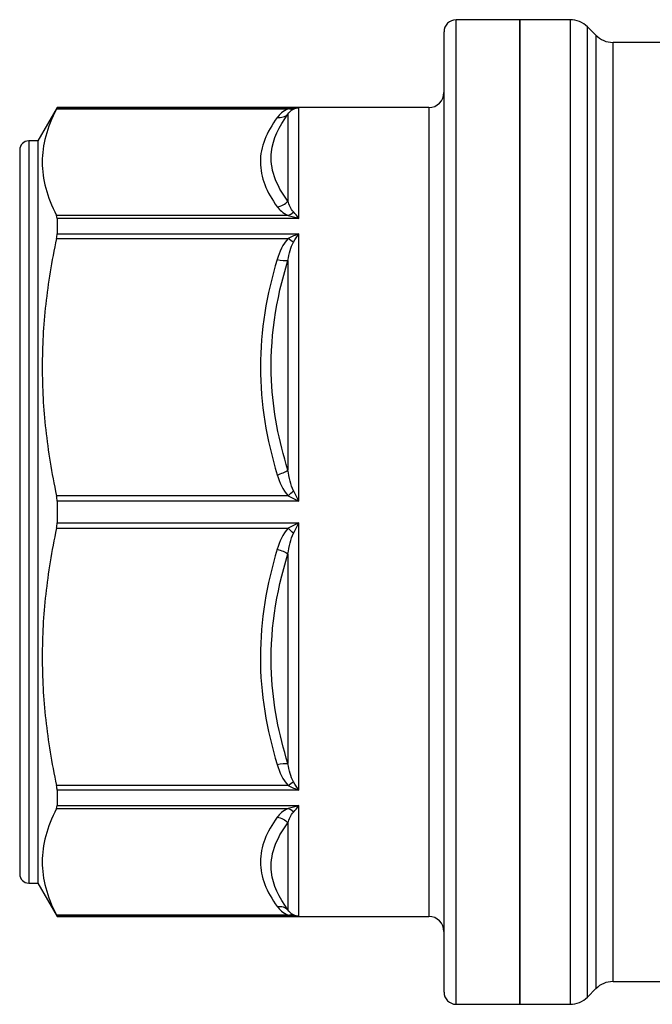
# Model space of a CAD drawing. Header units: inches. Extents: x 0.5 to 21.5, y 0.5 to 16.5.
# Tile 3 of 17: x 4.3 to 5.1, y 2.8 to 4. Entities that reach past the tile are written whole.
import ezdxf

# ---------------------------------------------------------------- set-up
doc = ezdxf.new("R2010")
doc.units = ezdxf.units.IN
doc.header["$LTSCALE"] = 2
doc.header["$MEASUREMENT"] = 0

msp = doc.modelspace()

# ---------------------------------------------------------------- linework, layer by layer
for p, q in [((4.9122, 4.0411), (4.8296, 4.0411)), ((4.8296, 3.6461), (4.8296, 4.0411)), ((4.9779, 4.0411), (4.9122, 4.0411)), ((4.9122, 4.0411), (4.9122, 2.7616)), ((4.9122, 2.7616), (4.9122, 4.0411)), ((4.9779, 4.0411), (4.9779, 3.4013)), ((5.0113, 4.0208), (5.0002, 4.0319)), ((5.0002, 3.4013), (5.0002, 4.0319)), ((4.8138, 4.0253), (4.8138, 3.6401)), ((5.0113, 4.0208), (5.0113, 2.7819)), ((5.1551, 4.0116), (5.0335, 4.0116)), ((5.0335, 2.7911), (5.0335, 4.0116)), ((4.3112, 3.9269), (4.2862, 3.8836)), ((4.3105, 3.9252), (4.6115, 3.9252)), ((4.7941, 3.9269), (4.3112, 3.9269)), ((4.3112, 3.9269), (4.3112, 3.9267)), ((4.3112, 3.9267), (4.6251, 3.9267)), ((4.6112, 3.9183), (4.6112, 3.8054)), ((4.6251, 3.7828), (4.6251, 3.9267)), ((4.7941, 3.9269), (4.7941, 3.6025)), ((4.2862, 3.8836), (4.2744, 3.8836)), ((4.2744, 3.8836), (4.2744, 3.5859)), ((4.2862, 3.8836), (4.2862, 3.5859)), ((4.2626, 3.8718), (4.2626, 3.5814)), ((4.6115, 3.7867), (4.3105, 3.7867)), ((4.3112, 3.7828), (4.3112, 3.7628)), ((4.6251, 3.7828), (4.3112, 3.7828)), ((4.3112, 3.7628), (4.6251, 3.7628)), ((4.6251, 3.4155), (4.6251, 3.7628)), ((4.3105, 3.7568), (4.6115, 3.7568)), ((4.6112, 3.7283), (4.6112, 3.4558)), ((4.8138, 3.6401), (4.8138, 2.7773)), ((4.8296, 2.7616), (4.8296, 3.6461)), ((4.7941, 3.6025), (4.7941, 2.8757)), ((4.2744, 3.5859), (4.2744, 2.919)), ((4.2862, 3.5859), (4.2862, 2.919)), ((4.2626, 3.5814), (4.2626, 2.9308)), ((4.6115, 3.4225), (4.3105, 3.4225)), ((4.3112, 3.4155), (4.3112, 3.3872)), ((4.6251, 3.4155), (4.3112, 3.4155)), ((4.9779, 3.4013), (4.9779, 2.7616)), ((5.0002, 2.7708), (5.0002, 3.4013)), ((4.3105, 3.3802), (4.6115, 3.3802)), ((4.3112, 3.3872), (4.6251, 3.3872)), ((4.6251, 3.0398), (4.6251, 3.3872)), ((4.6112, 3.3468), (4.6112, 3.0743)), ((4.6115, 3.0458), (4.3105, 3.0458)), ((4.6251, 3.0398), (4.3112, 3.0398)), ((4.3112, 3.0398), (4.3112, 3.0198)), ((4.3112, 3.0198), (4.6251, 3.0198)), ((4.6251, 2.8759), (4.6251, 3.0198)), ((4.3105, 3.0159), (4.6115, 3.0159)), ((4.6112, 2.9972), (4.6112, 2.8844)), ((4.2744, 2.919), (4.2862, 2.919)), ((4.2862, 2.919), (4.3112, 2.8757)), ((4.6115, 2.8774), (4.3105, 2.8774)), ((4.3112, 2.8759), (4.3112, 2.8757)), ((4.6251, 2.8759), (4.3112, 2.8759)), ((4.3112, 2.8757), (4.7941, 2.8757)), ((5.0335, 2.7911), (5.1551, 2.7911)), ((5.0002, 2.7708), (5.0113, 2.7819)), ((4.8296, 2.7616), (4.9122, 2.7616)), ((4.9122, 2.7616), (4.9779, 2.7616))]:
    msp.add_line(p, q)
for centre, radius, start, end in [((4.8296, 4.0253), 0.0157, 90, 180), ((4.9779, 4.0096), 0.0315, 45, 90), ((5.0335, 4.0431), 0.0315, 225, 270), ((4.7941, 3.9466), 0.0197, 270, 360), ((4.2744, 3.8718), 0.0118, 90, 180), ((4.2744, 2.9308), 0.0118, 180, 270), ((4.7941, 2.856), 0.0197, 0, 90), ((5.0335, 2.7596), 0.0315, 90, 135), ((4.8296, 2.7773), 0.0157, 180, 270), ((4.9779, 2.7931), 0.0315, 270, 315)]:
    msp.add_arc(centre, radius, start, end)
for points, knots in [([(4.3105, 3.9252), (4.3041, 3.9129), (4.2995, 3.9012), (4.2934, 3.8783), (4.2919, 3.8672), (4.2919, 3.8448), (4.2934, 3.8336), (4.2995, 3.8108), (4.3041, 3.799), (4.3105, 3.7867)], [0, 0, 0, 0, 0.25, 0.25, 0.5, 0.5, 0.75, 0.75, 1, 1, 1, 1]), ([(4.6112, 3.8054), (4.5953, 3.826), (4.5813, 3.8639), (4.5993, 3.9023), (4.6112, 3.9183)], [0, 0, 0, 0, 0.444179, 0.7773133, 0.7773133, 0.7773133, 0.7773133]), ([(4.5973, 3.9139), (4.5833, 3.8952), (4.5752, 3.8756), (4.5755, 3.8364), (4.5833, 3.8168), (4.5973, 3.798)], [0, 0, 0, 0, 0.5, 0.5, 1, 1, 1, 1]), ([(4.3105, 3.7568), (4.3041, 3.7271), (4.2995, 3.6989), (4.2934, 3.6436), (4.2919, 3.6166), (4.2919, 3.5627), (4.2934, 3.5357), (4.2995, 3.4804), (4.3041, 3.4522), (4.3105, 3.4225)], [0, 0, 0, 0, 0.25, 0.25, 0.5, 0.5, 0.75, 0.75, 1, 1, 1, 1]), ([(4.5973, 3.7296), (4.5833, 3.6842), (4.5755, 3.6369), (4.5753, 3.5423), (4.5833, 3.4951), (4.5973, 3.4497)], [0, 0, 0, 0, 0.5, 0.5, 1, 1, 1, 1]), ([(4.6112, 3.4558), (4.5993, 3.4936), (4.5813, 3.5849), (4.5953, 3.6776), (4.6112, 3.7283)], [0, 0, 0, 0, 0.3331319, 0.7773078, 0.7773078, 0.7773078, 0.7773078]), ([(4.3105, 3.3802), (4.3041, 3.3505), (4.2995, 3.3222), (4.2934, 3.2669), (4.2919, 3.24), (4.2919, 3.186), (4.2934, 3.159), (4.2995, 3.1038), (4.3041, 3.0755), (4.3105, 3.0458)], [0, 0, 0, 0, 0.25, 0.25, 0.5, 0.5, 0.75, 0.75, 1, 1, 1, 1]), ([(4.5973, 3.3529), (4.5833, 3.3076), (4.5755, 3.2603), (4.5752, 3.1657), (4.5833, 3.1184), (4.5973, 3.0731)], [0, 0, 0, 0, 0.5, 0.5, 1, 1, 1, 1]), ([(4.6112, 3.0743), (4.5993, 3.1123), (4.5813, 3.2041), (4.5953, 3.2964), (4.6112, 3.3468)], [0, 0, 0, 0, 0.3331343, 0.7773133, 0.7773133, 0.7773133, 0.7773133]), ([(4.3105, 3.0159), (4.3041, 3.0036), (4.2995, 2.9919), (4.2934, 2.969), (4.2919, 2.9578), (4.2919, 2.9355), (4.2934, 2.9243), (4.2995, 2.9014), (4.3041, 2.8897), (4.3105, 2.8774)], [0, 0, 0, 0, 0.25, 0.25, 0.5, 0.5, 0.75, 0.75, 1, 1, 1, 1]), ([(4.5973, 3.0046), (4.5833, 2.9858), (4.5755, 2.9662), (4.5753, 2.9271), (4.5833, 2.9075), (4.5973, 2.8887)], [0, 0, 0, 0, 0.5, 0.5, 1, 1, 1, 1]), ([(4.6112, 2.8844), (4.5993, 2.9003), (4.5813, 2.9387), (4.5953, 2.9767), (4.6112, 2.9972)], [0, 0, 0, 0, 0.3331319, 0.7773078, 0.7773078, 0.7773078, 0.7773078])]:
    msp.add_open_spline(points, degree=3, knots=knots)
for points in [[(4.3105, 3.9252), (4.311, 3.9261), (4.3112, 3.9267), (4.3112, 3.9267)], [(4.6115, 3.9252), (4.6041, 3.9221), (4.6003, 3.918), (4.5973, 3.9139)], [(4.5973, 3.9139), (4.6025, 3.9134), (4.6077, 3.915), (4.6112, 3.9183)], [(4.6112, 3.9183), (4.6127, 3.9208), (4.6146, 3.9232), (4.6183, 3.925)], [(4.6251, 3.9267), (4.6205, 3.9267), (4.6159, 3.9262), (4.6115, 3.9252)], [(4.6183, 3.925), (4.6162, 3.9243), (4.6139, 3.9244), (4.6115, 3.9252)], [(4.6183, 3.925), (4.6205, 3.926), (4.6228, 3.9266), (4.6251, 3.9267)], [(4.5973, 3.798), (4.6025, 3.7986), (4.6077, 3.8013), (4.6112, 3.8054)], [(4.6183, 3.7912), (4.6146, 3.7951), (4.6127, 3.8004), (4.6112, 3.8054)], [(4.5973, 3.798), (4.6003, 3.794), (4.6041, 3.7899), (4.6115, 3.7867)], [(4.6115, 3.7867), (4.6139, 3.7876), (4.6162, 3.7891), (4.6183, 3.7912)], [(4.6251, 3.7828), (4.6228, 3.786), (4.6205, 3.7888), (4.6183, 3.7912)], [(4.3112, 3.7828), (4.3112, 3.7845), (4.311, 3.7858), (4.3105, 3.7867)], [(4.6115, 3.7867), (4.6159, 3.7858), (4.6205, 3.7845), (4.6251, 3.7828)], [(4.3105, 3.7568), (4.311, 3.759), (4.3112, 3.7611), (4.3112, 3.7628)], [(4.6251, 3.7628), (4.6205, 3.7611), (4.6159, 3.7591), (4.6115, 3.7568)], [(4.6183, 3.752), (4.6205, 3.7558), (4.6228, 3.7595), (4.6251, 3.7628)], [(4.6115, 3.7568), (4.6041, 3.7493), (4.6003, 3.7393), (4.5973, 3.7296)], [(4.6112, 3.7283), (4.6127, 3.737), (4.6146, 3.7456), (4.6183, 3.752)], [(4.6183, 3.752), (4.6162, 3.7532), (4.6139, 3.7548), (4.6115, 3.7568)], [(4.5973, 3.7296), (4.6025, 3.7282), (4.6077, 3.7277), (4.6112, 3.7283)], [(4.5973, 3.4497), (4.6025, 3.4511), (4.6077, 3.4534), (4.6112, 3.4558)], [(4.6183, 3.429), (4.6146, 3.4364), (4.6127, 3.4462), (4.6112, 3.4558)], [(4.5973, 3.4497), (4.6003, 3.44), (4.6041, 3.43), (4.6115, 3.4225)], [(4.3112, 3.4155), (4.3112, 3.4179), (4.311, 3.4203), (4.3105, 3.4225)], [(4.6115, 3.4225), (4.6139, 3.4245), (4.6162, 3.4267), (4.6183, 3.429)], [(4.6115, 3.4225), (4.6159, 3.4202), (4.6205, 3.4178), (4.6251, 3.4155)], [(4.6251, 3.4155), (4.6228, 3.42), (4.6205, 3.4246), (4.6183, 3.429)], [(4.3105, 3.3802), (4.311, 3.3824), (4.3112, 3.3847), (4.3112, 3.3872)], [(4.6115, 3.3802), (4.6041, 3.3726), (4.6003, 3.3627), (4.5973, 3.3529)], [(4.6251, 3.3872), (4.6205, 3.3848), (4.6159, 3.3824), (4.6115, 3.3802)], [(4.6183, 3.3736), (4.6162, 3.3759), (4.6139, 3.3782), (4.6115, 3.3802)], [(4.6183, 3.3736), (4.6205, 3.378), (4.6228, 3.3826), (4.6251, 3.3872)], [(4.6112, 3.3468), (4.6127, 3.3565), (4.6146, 3.3663), (4.6183, 3.3736)], [(4.5973, 3.3529), (4.6025, 3.3515), (4.6077, 3.3493), (4.6112, 3.3468)], [(4.5973, 3.0731), (4.6025, 3.0745), (4.6077, 3.0749), (4.6112, 3.0743)], [(4.5973, 3.0731), (4.6003, 3.0633), (4.6041, 3.0533), (4.6115, 3.0458)], [(4.6183, 3.0506), (4.6146, 3.0571), (4.6127, 3.0657), (4.6112, 3.0743)], [(4.3112, 3.0398), (4.3112, 3.0416), (4.311, 3.0436), (4.3105, 3.0458)], [(4.6115, 3.0458), (4.6139, 3.0478), (4.6162, 3.0495), (4.6183, 3.0506)], [(4.6115, 3.0458), (4.6159, 3.0436), (4.6205, 3.0415), (4.6251, 3.0398)], [(4.6251, 3.0398), (4.6228, 3.0431), (4.6205, 3.0468), (4.6183, 3.0506)], [(4.3105, 3.0159), (4.311, 3.0168), (4.3112, 3.0181), (4.3112, 3.0198)], [(4.6251, 3.0198), (4.6205, 3.0182), (4.6159, 3.0168), (4.6115, 3.0159)], [(4.6183, 3.0114), (4.6205, 3.0138), (4.6228, 3.0167), (4.6251, 3.0198)], [(4.6115, 3.0159), (4.6041, 3.0128), (4.6003, 3.0087), (4.5973, 3.0046)], [(4.6112, 2.9972), (4.6127, 3.0023), (4.6146, 3.0075), (4.6183, 3.0114)], [(4.6183, 3.0114), (4.6162, 3.0135), (4.6139, 3.0151), (4.6115, 3.0159)], [(4.5973, 3.0046), (4.6025, 3.004), (4.6077, 3.0013), (4.6112, 2.9972)], [(4.5973, 2.8887), (4.6025, 2.8893), (4.6077, 2.8877), (4.6112, 2.8844)], [(4.5973, 2.8887), (4.6003, 2.8847), (4.6041, 2.8805), (4.6115, 2.8774)], [(4.6183, 2.8777), (4.6146, 2.8794), (4.6127, 2.8818), (4.6112, 2.8844)], [(4.3112, 2.8759), (4.3112, 2.876), (4.311, 2.8765), (4.3105, 2.8774)], [(4.6115, 2.8774), (4.6139, 2.8782), (4.6162, 2.8783), (4.6183, 2.8777)], [(4.6115, 2.8774), (4.6159, 2.8765), (4.6205, 2.876), (4.6251, 2.8759)], [(4.6251, 2.8759), (4.6228, 2.876), (4.6205, 2.8766), (4.6183, 2.8777)]]:
    msp.add_open_spline(points, degree=3)

doc.saveas('drawing.dxf')
